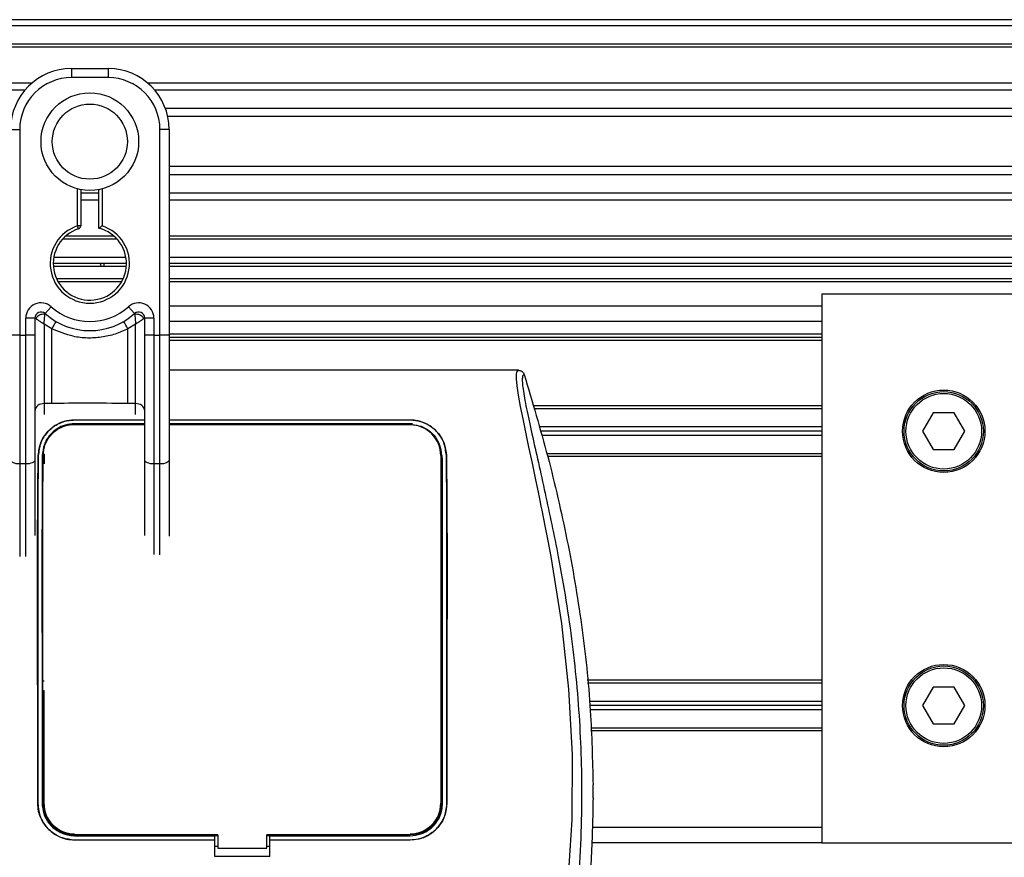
# Model space of a CAD drawing. Header units: millimetres. Extents: x 0 to 420, y 0 to 297.
# Tile 68 of 88: x 203.57 to 209.28, y 230.99 to 235.85. Entities that reach past the tile are written whole.
import ezdxf

# ---------------------------------------------------------------- set-up
doc = ezdxf.new("R2010")
doc.units = ezdxf.units.MM

msp = doc.modelspace()

# ---------------------------------------------------------------- linework, layer by layer
at = {"color": 7, "linetype": 'Continuous', "lineweight": 25}
for p, q in [((217.24314, 235.84837), (58.0359, 235.84837)), ((217.24314, 235.81299), (58.0359, 235.81299)), ((217.24314, 235.70685), (58.0359, 235.70685)), ((217.24314, 235.68881), (58.0359, 235.68881)), ((203.86974, 235.56533), (203.86974, 235.51226)), ((203.86974, 235.56533), (204.08201, 235.56533)), ((204.08201, 235.56533), (204.08201, 235.51226)), ((203.63979, 235.48042), (147.45223, 235.48042)), ((204.08201, 235.51226), (203.86974, 235.51226)), ((217.24314, 235.48042), (204.31196, 235.48042)), ((203.59906, 235.43937), (147.49296, 235.43937)), ((217.24314, 235.43937), (204.35269, 235.43937)), ((217.24314, 235.33363), (204.41407, 235.33363)), ((217.24314, 235.28584), (204.42792, 235.28584)), ((203.51594, 235.21154), (203.56901, 235.21154)), ((203.56901, 235.21154), (203.56901, 234.01798)), ((204.38274, 234.01798), (204.38274, 235.21154)), ((204.43581, 235.21154), (204.38274, 235.21154)), ((204.43581, 235.21154), (204.43581, 234.89933)), ((214.69229, 234.99573), (204.43581, 234.99573)), ((214.67814, 234.94793), (204.43581, 234.94793)), ((203.90511, 234.652), (203.90511, 234.86652)), ((203.9228, 234.86256), (203.9228, 234.652)), ((204.02894, 234.63873), (204.02894, 234.86256)), ((204.04663, 234.86652), (204.04663, 234.652)), ((204.43581, 234.89933), (204.43581, 234.67464)), ((204.02894, 234.84219), (203.9228, 234.84219)), ((204.02894, 234.80115), (203.9228, 234.80115)), ((214.67814, 234.84219), (204.43581, 234.84219)), ((214.67814, 234.80115), (204.43581, 234.80115)), ((203.91056, 234.63517), (203.90511, 234.652)), ((203.9228, 234.652), (203.90511, 234.652)), ((204.43581, 234.67464), (204.43581, 234.01798)), ((204.1341, 234.57471), (203.81765, 234.57471)), ((204.11588, 234.59275), (203.83587, 234.59275)), ((214.67814, 234.59275), (204.43581, 234.59275)), ((214.67814, 234.57471), (204.43581, 234.57471)), ((204.18518, 234.46857), (203.76657, 234.46857)), ((214.67814, 234.46857), (204.43581, 234.46857)), ((204.18815, 234.43319), (203.7636, 234.43319)), ((204.18741, 234.4155), (203.76434, 234.4155)), ((204.03956, 234.4155), (204.0403, 234.43319)), ((204.05799, 234.43319), (204.05731, 234.4155)), ((214.67814, 234.43319), (204.43581, 234.43319)), ((214.67814, 234.4155), (204.43581, 234.4155)), ((204.16885, 234.34474), (203.7829, 234.34474)), ((214.67814, 234.34474), (204.43581, 234.34474)), ((204.15971, 234.32705), (203.79204, 234.32705)), ((214.67814, 234.32705), (204.43581, 234.32705)), ((208.2214, 234.2563), (208.2214, 231.07215)), ((214.67814, 234.2563), (208.2214, 234.2563)), ((203.71642, 234.14312), (203.7518, 234.18268)), ((204.19994, 234.18268), (204.23532, 234.14312)), ((208.2214, 234.18554), (204.43581, 234.18554)), ((203.60439, 234.01798), (203.60439, 234.11675)), ((203.65746, 234.11675), (203.60439, 234.11675)), ((203.65746, 234.11675), (203.65746, 234.01798)), ((203.66255, 234.11305), (203.65746, 234.11305)), ((204.29429, 234.11305), (204.2892, 234.11305)), ((204.29429, 234.01798), (204.29429, 234.11675)), ((204.34736, 234.11675), (204.29429, 234.11675)), ((204.34736, 234.11675), (204.34736, 234.01798)), ((203.75459, 234.05538), (203.71053, 234.08213)), ((203.71053, 234.08213), (203.71053, 233.62037)), ((203.75459, 233.62037), (203.75459, 234.05538)), ((204.24122, 234.08213), (204.19715, 234.05538)), ((204.19715, 233.62037), (204.19715, 234.05538)), ((204.24122, 233.62037), (204.24122, 234.08213)), ((208.2214, 234.09709), (204.43581, 234.09709)), ((203.56901, 234.01798), (203.51594, 234.01798)), ((203.56901, 234.01798), (203.60439, 234.01798)), ((203.56901, 234.01798), (203.56901, 233.27038)), ((203.60439, 233.27038), (203.60439, 234.01798)), ((203.65746, 234.01798), (203.60439, 234.01798)), ((203.65746, 234.01798), (203.65746, 233.29281)), ((204.34736, 234.01798), (204.29429, 234.01798)), ((204.29429, 233.29281), (204.29429, 234.01798)), ((204.34736, 234.01798), (204.38274, 234.01798)), ((204.34736, 234.01798), (204.34736, 233.27038)), ((204.38274, 233.27038), (204.38274, 234.01798)), ((204.43581, 234.01798), (204.38274, 234.01798)), ((208.2214, 234.02279), (204.43581, 234.02279)), ((204.43581, 234.01798), (204.43581, 233.29281)), ((208.2214, 234.0051), (204.43581, 234.0051)), ((208.2214, 233.98741), (204.43581, 233.98741)), ((206.46165, 233.81405), (204.43581, 233.81405)), ((203.75459, 233.62037), (203.71053, 233.62037)), ((203.71053, 233.62037), (203.71053, 233.5583)), ((204.24122, 233.62037), (204.19715, 233.62037)), ((204.24122, 233.5583), (204.24122, 233.62037)), ((208.2214, 233.60708), (206.54767, 233.60708)), ((208.2214, 233.59116), (206.55222, 233.59116)), ((208.86771, 233.5664), (208.80643, 233.46026)), ((208.99027, 233.5664), (208.86771, 233.5664)), ((209.05155, 233.46026), (208.99027, 233.5664)), ((203.88743, 233.5257), (204.29302, 233.5257)), ((203.88743, 233.52532), (203.88743, 233.5257)), ((204.28864, 233.52532), (203.88743, 233.52532)), ((204.29429, 233.50416), (203.88743, 233.50416)), ((203.91091, 233.50243), (203.91108, 233.50259)), ((204.04066, 233.50259), (203.91108, 233.50259)), ((204.04066, 233.50259), (204.04084, 233.50243)), ((204.24122, 233.50007), (204.24122, 233.50243)), ((204.43581, 233.5257), (205.83329, 233.5257)), ((205.83329, 233.52532), (204.43581, 233.52532)), ((205.83329, 233.50416), (204.43581, 233.50416)), ((204.83969, 233.50274), (204.83687, 233.49992)), ((204.83969, 233.50274), (204.88103, 233.50274)), ((204.83969, 233.50274), (204.83969, 233.49992)), ((204.88386, 233.49991), (204.88103, 233.50274)), ((204.88103, 233.49991), (204.88103, 233.50274)), ((205.80963, 233.50259), (205.68005, 233.50259)), ((205.80963, 233.50259), (205.81223, 233.50016)), ((205.83329, 233.52532), (205.83329, 233.5257)), ((205.84772, 233.50307), (205.83329, 233.50416)), ((208.2214, 233.48503), (206.58258, 233.48503)), ((208.2214, 233.46026), (206.58967, 233.46026)), ((208.2214, 233.43549), (206.59675, 233.43549)), ((208.80643, 233.46026), (208.86771, 233.35412)), ((208.99027, 233.35412), (209.05155, 233.46026)), ((203.67696, 233.31891), (203.67662, 233.31892)), ((203.71053, 233.32642), (203.7076, 233.32642)), ((203.71053, 233.32642), (203.71053, 233.2703)), ((206.02054, 233.31874), (206.01142, 233.31874)), ((206.01142, 233.31874), (206.01142, 231.30212)), ((206.04376, 233.31891), (206.04409, 233.31892)), ((208.2214, 233.32936), (206.62712, 233.32936)), ((208.2214, 233.31344), (206.63165, 233.31344)), ((208.86771, 233.35412), (208.99027, 233.35412)), ((203.60439, 233.27038), (203.56901, 233.27038)), ((203.56901, 233.27038), (203.56901, 232.73364)), ((203.60439, 232.73364), (203.60439, 233.27038)), ((203.65746, 233.29281), (203.65746, 232.85458)), ((204.29429, 232.85572), (204.29429, 233.29281)), ((204.38274, 233.27038), (204.34736, 233.27038)), ((204.34736, 233.27038), (204.34736, 232.74442)), ((204.38274, 232.74384), (204.38274, 233.27038)), ((204.43581, 233.29281), (204.43581, 232.85214)), ((203.71053, 232.00971), (203.70744, 232.00971)), ((208.2214, 232.01501), (206.86077, 232.01501)), ((208.2214, 231.99909), (206.8624, 231.99909)), ((203.70837, 231.95664), (203.71053, 231.95664)), ((203.70929, 231.95664), (203.70929, 231.30212)), ((208.86771, 231.97433), (208.80643, 231.86819)), ((208.99027, 231.97433), (208.86771, 231.97433)), ((209.05155, 231.86819), (208.99027, 231.97433)), ((208.2214, 231.89295), (206.87331, 231.89295)), ((208.2214, 231.86819), (206.87586, 231.86819)), ((208.2214, 231.84342), (206.8784, 231.84342)), ((208.80643, 231.86819), (208.86771, 231.76205)), ((208.99027, 231.76205), (209.05155, 231.86819)), ((208.2214, 231.73728), (206.88267, 231.73728)), ((208.2214, 231.72136), (206.88325, 231.72136)), ((208.86771, 231.76205), (208.99027, 231.76205)), ((206.89467, 231.33251), (206.89467, 231.4088)), ((203.67385, 231.30211), (203.67354, 231.30211)), ((206.04687, 231.30211), (206.04718, 231.30211)), ((208.2214, 231.1606), (206.89158, 231.1606)), ((203.88743, 231.11333), (204.70115, 231.11333)), ((203.88743, 231.08861), (204.70115, 231.08861)), ((203.88743, 231.08861), (203.88743, 231.0883)), ((204.70115, 231.0883), (203.88743, 231.0883)), ((203.91476, 231.115), (204.03699, 231.115)), ((204.70115, 231.11488), (204.71884, 231.11488)), ((204.70115, 231.11333), (204.70115, 231.11488)), ((204.70115, 231.08861), (204.70115, 231.11333)), ((204.70115, 231.0883), (204.70115, 231.08861)), ((204.70115, 230.9922), (204.70115, 231.0883)), ((204.71884, 231.11833), (204.71884, 231.0405)), ((205.00188, 231.0405), (205.00188, 231.11833)), ((205.00188, 231.11488), (205.01957, 231.11488)), ((205.01957, 231.11333), (205.01957, 231.11488)), ((205.01957, 231.08861), (205.01957, 231.11333)), ((205.01957, 231.11333), (205.83329, 231.11333)), ((205.01957, 231.08861), (205.83329, 231.08861)), ((205.01957, 231.0883), (205.01957, 231.08861)), ((205.01957, 230.9922), (205.01957, 231.0883)), ((205.83329, 231.0883), (205.01957, 231.0883)), ((205.68373, 231.115), (205.80596, 231.115)), ((205.83329, 231.08861), (205.83329, 231.0883)), ((204.70115, 231.05292), (204.71884, 231.05292)), ((204.71884, 231.0405), (205.00188, 231.0405)), ((205.00188, 231.05292), (205.01957, 231.05292)), ((208.2214, 231.07215), (206.88686, 231.07215)), ((208.2214, 231.07215), (214.67814, 231.07215)), ((205.01957, 230.9922), (204.70115, 230.9922))]:
    msp.add_line(p, q, dxfattribs=at)
at = {"color": 7, "linetype": 'Continuous', "lineweight": 25, "flags": 128}
for points in [[(206.74528, 230.76123), (206.77365, 231.20577), (206.77491, 231.5844), (206.75494, 231.96394), (206.71392, 232.34455), (206.65154, 232.73255), (206.63407, 232.82476), (206.61716, 232.91083), (206.59883, 233.00263), (206.59408, 233.02628), (206.58763, 233.05834), (206.58184, 233.08689), (206.5803, 233.09452), (206.57987, 233.09666), (206.57974, 233.09731), (206.57969, 233.09755), (206.57967, 233.09763), (206.57967, 233.09766), (206.57967, 233.09767), (206.57966, 233.09768), (206.57966, 233.09768), (206.57966, 233.09768), (206.57966, 233.09768), (206.57966, 233.09768), (206.56081, 233.18877), (206.54272, 233.27455), (206.52307, 233.36724), (206.50468, 233.45459), (206.48869, 233.53232), (206.47453, 233.60462), (206.46288, 233.66987), (206.45487, 233.72361), (206.45081, 233.76482), (206.45074, 233.79277), (206.45438, 233.80879), (206.46165, 233.81405)], [(203.88743, 233.50015), (204.08773, 233.5001), (204.29429, 233.50005)], [(203.56901, 233.27038), (203.55866, 233.27081), (203.5487, 233.27209), (203.53953, 233.27416), (203.53149, 233.27695), (203.52489, 233.28035), (203.51998, 233.28422), (203.51696, 233.28843), (203.51594, 233.29281)], [(203.65746, 233.29281), (203.65644, 233.28843), (203.65342, 233.28422), (203.64852, 233.28035), (203.64192, 233.27695), (203.63387, 233.27416), (203.6247, 233.27209), (203.61474, 233.27081), (203.60439, 233.27038)], [(204.34736, 233.27038), (204.337, 233.27081), (204.32705, 233.27209), (204.31787, 233.27416), (204.30983, 233.27695), (204.30323, 233.28035), (204.29833, 233.28422), (204.29531, 233.28843), (204.29429, 233.29281)], [(204.43581, 233.29281), (204.43479, 233.28843), (204.43177, 233.28422), (204.42686, 233.28035), (204.42026, 233.27695), (204.41222, 233.27416), (204.40305, 233.27209), (204.39309, 233.27081), (204.38274, 233.27038)], [(204.71884, 231.11833), (204.36503, 231.11833), (203.88743, 231.11833)], [(205.83329, 231.11833), (205.63516, 231.11833), (205.00188, 231.11833)]]:
    msp.add_lwpolyline(points, dxfattribs=at)
at = {"color": 7, "linetype": 'Continuous', "lineweight": 25}
for centre, radius in [((203.97587, 235.14078), 0.28324), ((203.97587, 235.14078), 0.21786), ((208.92899, 233.46026), 0.23881), ((208.92899, 233.46026), 0.22997), ((208.92899, 233.46026), 0.21935), ((208.92899, 231.86819), 0.23881), ((208.92899, 231.86819), 0.22997), ((208.92899, 231.86819), 0.21935)]:
    msp.add_circle(centre, radius, dxfattribs=at)
for centre, radius, start, end in [((203.86974, 235.21154), 0.35379, 90, 180), ((204.08201, 235.21154), 0.35379, 0, 90), ((203.86974, 235.21154), 0.30072, 90, 180), ((204.08201, 235.21154), 0.30072, 0, 90), ((203.97587, 234.43319), 0.22997, 107.92021, 72.07979), ((203.97587, 234.43319), 0.21228, 107.92021, 75.52249), ((203.90511, 234.652), 0.01769, 287.92021, 0), ((203.69284, 234.11675), 0.08845, 48.18969, 180), ((203.97587, 234.43319), 0.3361, 228.18969, 311.81031), ((204.25891, 234.11675), 0.08845, 0, 131.81031), ((203.69284, 234.11675), 0.03538, 48.18969, 180), ((203.69284, 234.11675), 0.03538, 48.19069, 179.99948), ((203.70384, 234.09283), 0.04598, 75.20753, 153.90631), ((203.97587, 234.43319), 0.38917, 228.18969, 311.81031), ((204.25891, 234.11675), 0.03538, 0, 131.81031), ((204.25891, 234.11675), 0.03538, 0.00052, 131.80931), ((204.24791, 234.09283), 0.04598, 26.09369, 104.79247), ((203.97422, 233.94171), 0.2473, 141.32705, 152.63541), ((203.97753, 233.94171), 0.2473, 27.36459, 38.67295), ((203.70616, 233.57157), 0.04899, 84.88893, 173.75645), ((204.24558, 233.57157), 0.04899, 6.24355, 95.11107), ((205.83329, 233.31874), 0.17813, 0, 90), ((203.88743, 231.30212), 0.17813, 180, 270), ((205.83329, 231.30212), 0.17813, 270, 0)]:
    msp.add_arc(centre, radius, start, end, dxfattribs=at)
for points, knots in [([(204.02894, 234.63873), (204.02909, 234.63884), (204.02937, 234.63906), (204.03154, 234.64074), (204.03485, 234.64326), (204.03961, 234.64684), (204.04376, 234.64991), (204.04623, 234.65171), (204.04659, 234.65197), (204.04663, 234.652)], [0, 0, 0, 0, 0.16194992, 0.32336195, 0.4972773, 0.7062892, 0.9573608, 0.99480442, 1, 1, 1, 1]), ([(203.66255, 234.11305), (203.66146, 234.11384), (203.65912, 234.11554), (203.65766, 234.11661), (203.65751, 234.11672), (203.65746, 234.11675)], [0, 0, 0, 0, 0.3727547, 0.8035537, 1, 1, 1, 1]), ([(203.71053, 234.08213), (203.71045, 234.08218), (203.71032, 234.08226), (203.71011, 234.08238), (203.70989, 234.08252), (203.70954, 234.08273), (203.70902, 234.08306), (203.70822, 234.08355), (203.70699, 234.08431), (203.7051, 234.08548), (203.70214, 234.0873), (203.69739, 234.09025), (203.68863, 234.09573), (203.68007, 234.10122), (203.67003, 234.10785), (203.66575, 234.11083), (203.66255, 234.11305)], [0, 0, 0, 0, 0.00419055, 0.00685655, 0.01050099, 0.01608276, 0.02463309, 0.03773692, 0.0578443, 0.08879626, 0.13682222, 0.21288297, 0.34057388, 0.61171574, 0.70987367, 1, 1, 1, 1]), ([(203.71053, 234.08213), (203.71053, 234.08222), (203.71054, 234.08242), (203.71056, 234.08272), (203.71058, 234.0831), (203.71061, 234.08364), (203.71066, 234.08447), (203.71074, 234.08578), (203.71086, 234.08782), (203.71106, 234.09106), (203.71143, 234.0964), (203.71222, 234.10671), (203.71318, 234.11687), (203.71447, 234.12868), (203.71511, 234.13361), (203.71558, 234.13728)], [0, 0, 0, 0, 0.004266, 0.0088901, 0.0138063, 0.0214465, 0.0333306, 0.0518502, 0.0808258, 0.1265764, 0.2004509, 0.327518, 0.6126852, 0.71116, 1, 1, 1, 1]), ([(203.71642, 234.14312), (203.71641, 234.14307), (203.71637, 234.14293), (203.71612, 234.14127), (203.71575, 234.13854), (203.71558, 234.13728)], [0, 0, 0, 0, 0.1978945, 0.6297578, 1, 1, 1, 1]), ([(204.23532, 234.14312), (204.23535, 234.14299), (204.23541, 234.14271), (204.23573, 234.14056), (204.23604, 234.13825), (204.23617, 234.13728)], [0, 0, 0, 0, 0.3358482, 0.722383, 1, 1, 1, 1]), ([(204.23617, 234.13728), (204.23664, 234.13361), (204.23727, 234.12868), (204.23856, 234.11687), (204.23953, 234.10671), (204.24032, 234.0964), (204.24068, 234.09106), (204.24089, 234.08782), (204.24101, 234.08578), (204.24109, 234.08447), (204.24113, 234.08364), (204.24117, 234.0831), (204.24119, 234.08272), (204.2412, 234.08242), (204.24121, 234.08222), (204.24122, 234.08213)], [0, 0, 0, 0, 0.28884002, 0.38731484, 0.67248202, 0.79954912, 0.87342364, 0.91917425, 0.94814978, 0.9666694, 0.97855354, 0.98619373, 0.99110991, 0.99573404, 1, 1, 1, 1]), ([(204.2892, 234.11305), (204.286, 234.11083), (204.28172, 234.10785), (204.27168, 234.10122), (204.26312, 234.09573), (204.25435, 234.09025), (204.2496, 234.0873), (204.24665, 234.08548), (204.24476, 234.08431), (204.24353, 234.08355), (204.24273, 234.08306), (204.2422, 234.08273), (204.24186, 234.08252), (204.24163, 234.08238), (204.24143, 234.08226), (204.2413, 234.08218), (204.24122, 234.08213)], [0, 0, 0, 0, 0.29012633, 0.38828426, 0.65942612, 0.78711703, 0.86317778, 0.91120374, 0.9421557, 0.96226308, 0.97536691, 0.98391724, 0.98949901, 0.99314345, 0.99580945, 1, 1, 1, 1]), ([(204.29429, 234.11675), (204.29416, 234.11666), (204.29389, 234.11647), (204.29202, 234.11509), (204.29003, 234.11366), (204.2892, 234.11305)], [0, 0, 0, 0, 0.3336844, 0.7201517, 1, 1, 1, 1]), ([(204.19715, 234.05538), (204.1727, 234.04422), (204.1231, 234.02159), (204.04316, 234.00364), (203.96094, 233.99908), (203.86195, 234.00987), (203.79545, 234.03806), (203.75459, 234.05538)], [0, 0, 0, 0, 0.1753478, 0.3555794, 0.5310184, 0.7118811, 1, 1, 1, 1]), ([(206.49559, 233.78913), (206.49295, 233.78836), (206.48772, 233.78681), (206.48399, 233.77145), (206.48395, 233.74491), (206.48815, 233.70568), (206.49644, 233.65442), (206.50833, 233.59265), (206.52315, 233.52212), (206.54565, 233.41956), (206.5774, 233.27894), (206.61632, 233.10223), (206.65592, 232.91791), (206.71521, 232.62653), (206.77968, 232.22645), (206.82523, 231.71661), (206.83322, 231.18497), (206.79749, 230.63192), (206.71444, 230.06124), (206.61556, 229.61082), (206.5276, 229.27849), (206.46722, 229.05987), (206.40842, 228.84099), (206.35634, 228.62084), (206.31307, 228.39794), (206.30571, 228.24683), (206.30202, 228.17104)], [0, 0, 0, 0, 0.0154023, 0.0306186, 0.0458978, 0.0611515, 0.0763524, 0.0916759, 0.1069667, 0.1223964, 0.1531196, 0.1841395, 0.2146453, 0.2457555, 0.3295656, 0.4129092, 0.4960821, 0.5895924, 0.6838677, 0.7780859, 0.8151003, 0.8521196, 0.8891029, 0.926018, 0.9628961, 1, 1, 1, 1]), ([(206.46165, 233.81405), (206.4654, 233.81371), (206.47291, 233.81302), (206.483, 233.80761), (206.49123, 233.79961), (206.49413, 233.79263), (206.49559, 233.78913)], [0, 0, 0, 0, 0.2496754, 0.4993928, 0.749148, 1, 1, 1, 1]), ([(206.49559, 233.78913), (206.54256, 233.63112), (206.63662, 233.31469), (206.74854, 232.83022), (206.83291, 232.33763), (206.88388, 231.8624), (206.89127, 231.55184), (206.89467, 231.4088)], [0, 0, 0, 0, 0.2041389, 0.4087775, 0.6153735, 0.8228525, 1, 1, 1, 1]), ([(204.19715, 233.62037), (204.11449, 233.62197), (203.96696, 233.62483), (203.81945, 233.62173), (203.75459, 233.62037)], [0, 0, 0, 0, 0.5602827, 1, 1, 1, 1]), ([(203.67662, 233.31892), (203.67984, 233.34471), (203.68627, 233.39626), (203.72973, 233.46197), (203.78838, 233.50557), (203.84549, 233.52378), (203.87673, 233.52521), (203.88743, 233.5257)], [0, 0, 0, 0, 0.24267, 0.4850883, 0.7318057, 0.908172, 1, 1, 1, 1]), ([(203.88743, 233.52532), (203.86701, 233.52356), (203.82627, 233.52006), (203.77079, 233.49347), (203.72273, 233.45165), (203.68575, 233.39236), (203.67991, 233.34354), (203.67696, 233.31891)], [0, 0, 0, 0, 0.1743444, 0.3479637, 0.540069, 0.7679663, 1, 1, 1, 1]), ([(203.88743, 233.50416), (203.86901, 233.50256), (203.83224, 233.49936), (203.78235, 233.47496), (203.7397, 233.43698), (203.70741, 233.38381), (203.70261, 233.3406), (203.70018, 233.31874)], [0, 0, 0, 0, 0.1764039, 0.3521607, 0.5442836, 0.7695108, 1, 1, 1, 1]), ([(203.70515, 233.31873), (203.70773, 233.34102), (203.71291, 233.38571), (203.74999, 233.44333), (203.80073, 233.482), (203.85043, 233.49839), (203.87789, 233.4997), (203.88743, 233.50015)], [0, 0, 0, 0, 0.2409648, 0.483375, 0.7285961, 0.9056857, 1, 1, 1, 1]), ([(203.91108, 233.50259), (203.91286, 233.50246), (203.91606, 233.50223), (203.91872, 233.50079), (203.91991, 233.50015)], [0, 0, 0, 0, 0.5563152, 1, 1, 1, 1]), ([(204.03174, 233.50012), (204.03191, 233.50025), (204.03359, 233.50155), (204.03686, 233.50239), (204.0398, 233.50254), (204.04066, 233.50259)], [0, 0, 0, 0, 0.0715985, 0.7251144, 1, 1, 1, 1]), ([(204.43581, 233.50002), (204.58686, 233.49997), (205.05268, 233.49982), (205.51851, 233.50003), (205.83329, 233.50016)], [0, 0, 0, 0, 0.3242612, 1, 1, 1, 1]), ([(205.67742, 233.50012), (205.6781, 233.50077), (205.67897, 233.50159), (205.67986, 233.50242), (205.68005, 233.50259)], [0, 0, 0, 0, 0.7900144, 1, 1, 1, 1]), ([(205.68005, 233.50259), (205.68183, 233.50246), (205.68504, 233.50223), (205.68772, 233.50077), (205.68892, 233.50013)], [0, 0, 0, 0, 0.55326522, 1, 1, 1, 1]), ([(205.80076, 233.50016), (205.80091, 233.50027), (205.80258, 233.50156), (205.80583, 233.50239), (205.80876, 233.50254), (205.80963, 233.50259)], [0, 0, 0, 0, 0.0649864, 0.7231566, 1, 1, 1, 1]), ([(205.83329, 233.5257), (205.85387, 233.52392), (205.89496, 233.52038), (205.95088, 233.49335), (205.999, 233.45099), (206.03553, 233.39161), (206.04123, 233.34318), (206.04409, 233.31892)], [0, 0, 0, 0, 0.1760239, 0.3513633, 0.5446667, 0.7717941, 1, 1, 1, 1]), ([(206.04376, 233.31891), (206.04052, 233.34475), (206.03404, 233.39638), (205.9904, 233.46209), (205.93173, 233.50545), (205.87475, 233.52344), (205.84387, 233.52484), (205.83329, 233.52532)], [0, 0, 0, 0, 0.2435251, 0.486787, 0.7352137, 0.9093266, 1, 1, 1, 1]), ([(205.83329, 233.50016), (205.85089, 233.49864), (205.88565, 233.49561), (205.93347, 233.47277), (205.97497, 233.43677), (206.00791, 233.38455), (206.01294, 233.34131), (206.01557, 233.31874)], [0, 0, 0, 0, 0.1733458, 0.3424433, 0.5326111, 0.7561077, 1, 1, 1, 1]), ([(203.67354, 231.30211), (203.67345, 231.57285), (203.6733, 232.04412), (203.67294, 232.55798), (203.67302, 232.84363), (203.67327, 232.97237), (203.67405, 233.10056), (203.6752, 233.21667), (203.6762, 233.28809), (203.67662, 233.31892)], [0, 0, 0, 0, 0.3999906, 0.6962732, 0.7591695, 0.8220145, 0.8864876, 0.9510188, 1, 1, 1, 1]), ([(203.67696, 233.31891), (203.67609, 233.25324), (203.67432, 233.11987), (203.67333, 232.91105), (203.67328, 232.70528), (203.67336, 232.43811), (203.67361, 231.97037), (203.67375, 231.56941), (203.67385, 231.30211)], [0, 0, 0, 0, 0.1036145, 0.2103949, 0.3089289, 0.4076272, 0.6050952, 1, 1, 1, 1]), ([(203.70018, 233.31874), (203.69974, 233.25304), (203.69885, 233.11964), (203.69834, 232.9108), (203.69833, 232.70504), (203.69837, 232.43791), (203.69848, 231.97025), (203.69856, 231.56937), (203.69861, 231.30212)], [0, 0, 0, 0, 0.10364528, 0.21045677, 0.30898402, 0.40767457, 0.60512675, 1, 1, 1, 1]), ([(203.70361, 231.30212), (203.70359, 231.36889), (203.70353, 231.70276), (203.70345, 232.17016), (203.70331, 232.61395), (203.70334, 232.83382), (203.70345, 232.96415), (203.70383, 233.09441), (203.70442, 233.21309), (203.70493, 233.28663), (203.70515, 233.31873)], [0, 0, 0, 0, 0.098662, 0.4933103, 0.6906351, 0.7543663, 0.8182079, 0.8831723, 0.9490071, 1, 1, 1, 1]), ([(206.01557, 233.31874), (206.01598, 233.2566), (206.01672, 233.14423), (206.01725, 232.97231), (206.01744, 232.75527), (206.01732, 232.39501), (206.01723, 231.892), (206.01715, 231.49875), (206.01711, 231.30212)], [0, 0, 0, 0, 0.0979851, 0.177199, 0.2565766, 0.4188669, 0.7094334, 1, 1, 1, 1]), ([(206.02211, 231.30212), (206.02216, 231.56995), (206.02224, 232.00093), (206.02236, 232.5134), (206.0224, 232.79944), (206.02225, 232.96316), (206.02181, 233.12613), (206.02105, 233.24174), (206.02054, 233.31874)], [0, 0, 0, 0, 0.3956918, 0.6367323, 0.7572919, 0.8181201, 0.8788623, 1, 1, 1, 1]), ([(206.04687, 231.30211), (206.04696, 231.57001), (206.04712, 232.03995), (206.04746, 232.59339), (206.0474, 232.92385), (206.04642, 233.09259), (206.04526, 233.21112), (206.04423, 233.28509), (206.04376, 233.31891)], [0, 0, 0, 0, 0.39561742, 0.69400195, 0.81849559, 0.88231427, 0.94619029, 1, 1, 1, 1]), ([(206.04409, 233.31892), (206.04496, 233.2534), (206.04671, 233.12043), (206.0477, 232.91224), (206.04774, 232.70671), (206.04766, 232.43927), (206.04742, 231.97105), (206.04727, 231.56968), (206.04718, 231.30211)], [0, 0, 0, 0, 0.10320136, 0.20943698, 0.30808867, 0.40690628, 0.60461462, 1, 1, 1, 1]), ([(206.89467, 231.33251), (206.89264, 231.21946), (206.88858, 230.99311), (206.86813, 230.76764), (206.8579, 230.65477)], [0, 0, 0, 0, 0.4994117, 1, 1, 1, 1]), ([(203.88743, 231.0883), (203.86338, 231.09067), (203.81529, 231.0954), (203.75119, 231.13227), (203.70281, 231.18655), (203.6772, 231.24667), (203.67458, 231.28638), (203.67354, 231.30211)], [0, 0, 0, 0, 0.214717, 0.4294309, 0.6442462, 0.859057, 1, 1, 1, 1]), ([(203.67385, 231.30211), (203.67622, 231.2781), (203.68096, 231.23008), (203.71781, 231.1661), (203.77201, 231.11781), (203.83205, 231.09225), (203.8717, 231.08965), (203.88743, 231.08861)], [0, 0, 0, 0, 0.2147593, 0.4295194, 0.6441992, 0.8589619, 1, 1, 1, 1]), ([(203.69861, 231.30212), (203.7007, 231.28089), (203.70488, 231.23843), (203.73745, 231.18185), (203.78537, 231.13916), (203.83846, 231.11655), (203.87352, 231.11425), (203.88743, 231.11333)], [0, 0, 0, 0, 0.2147347, 0.4294696, 0.6441983, 0.8589152, 1, 1, 1, 1]), ([(203.70361, 231.30212), (203.70503, 231.28492), (203.70816, 231.24707), (203.73504, 231.19344), (203.77931, 231.14936), (203.8328, 231.1228), (203.87042, 231.11972), (203.88743, 231.11833)], [0, 0, 0, 0, 0.1789442, 0.3940135, 0.6085392, 0.8229777, 1, 1, 1, 1]), ([(206.01711, 231.30212), (206.01569, 231.28492), (206.01255, 231.24707), (205.98567, 231.19344), (205.9414, 231.14936), (205.88791, 231.1228), (205.8503, 231.11972), (205.83329, 231.11833)], [0, 0, 0, 0, 0.1789442, 0.3940135, 0.6085391, 0.8229777, 1, 1, 1, 1]), ([(205.83329, 231.11333), (205.85452, 231.11542), (205.89697, 231.1196), (205.95355, 231.15215), (205.99626, 231.20005), (206.01888, 231.25314), (206.02119, 231.28821), (206.02211, 231.30212)], [0, 0, 0, 0, 0.2147038, 0.4294073, 0.6441163, 0.8588365, 1, 1, 1, 1]), ([(205.83329, 231.08861), (205.8573, 231.09097), (205.90532, 231.09569), (205.96931, 231.13252), (206.01762, 231.18669), (206.04321, 231.24672), (206.04583, 231.28639), (206.04687, 231.30211)], [0, 0, 0, 0, 0.214724, 0.4294492, 0.6440876, 0.8589434, 1, 1, 1, 1]), ([(206.04718, 231.30211), (206.0448, 231.27807), (206.04006, 231.22998), (206.00316, 231.16588), (205.94885, 231.11753), (205.88872, 231.09194), (205.84902, 231.08934), (205.83329, 231.0883)], [0, 0, 0, 0, 0.2147482, 0.4294936, 0.6443381, 0.859135, 1, 1, 1, 1]), ([(203.91476, 231.115), (203.91379, 231.11584), (203.91252, 231.11696), (203.91131, 231.11807), (203.91103, 231.11833)], [0, 0, 0, 0, 0.76008968, 1, 1, 1, 1]), ([(203.92473, 231.11833), (203.92356, 231.11752), (203.92059, 231.11548), (203.91696, 231.11518), (203.91476, 231.115)], [0, 0, 0, 0, 0.3945836, 1, 1, 1, 1]), ([(204.03699, 231.115), (204.03498, 231.11516), (204.03133, 231.11545), (204.02828, 231.11744), (204.02692, 231.11833)], [0, 0, 0, 0, 0.5523683, 1, 1, 1, 1]), ([(204.04072, 231.11833), (204.04031, 231.11796), (204.03911, 231.11685), (204.03783, 231.11574), (204.03699, 231.115)], [0, 0, 0, 0, 0.3371478, 1, 1, 1, 1]), ([(205.68373, 231.115), (205.68276, 231.11584), (205.68149, 231.11696), (205.68028, 231.11807), (205.67999, 231.11833)], [0, 0, 0, 0, 0.7600915, 1, 1, 1, 1]), ([(205.6937, 231.11833), (205.69253, 231.11752), (205.68956, 231.11548), (205.68593, 231.11518), (205.68373, 231.115)], [0, 0, 0, 0, 0.3945827, 1, 1, 1, 1]), ([(205.80596, 231.115), (205.80394, 231.11516), (205.8003, 231.11545), (205.79725, 231.11744), (205.79589, 231.11833)], [0, 0, 0, 0, 0.5523698, 1, 1, 1, 1]), ([(205.80969, 231.11833), (205.80928, 231.11796), (205.80808, 231.11685), (205.8068, 231.11574), (205.80596, 231.115)], [0, 0, 0, 0, 0.3371448, 1, 1, 1, 1])]:
    msp.add_open_spline(points, degree=3, knots=knots, dxfattribs=at)

doc.saveas('drawing.dxf')
